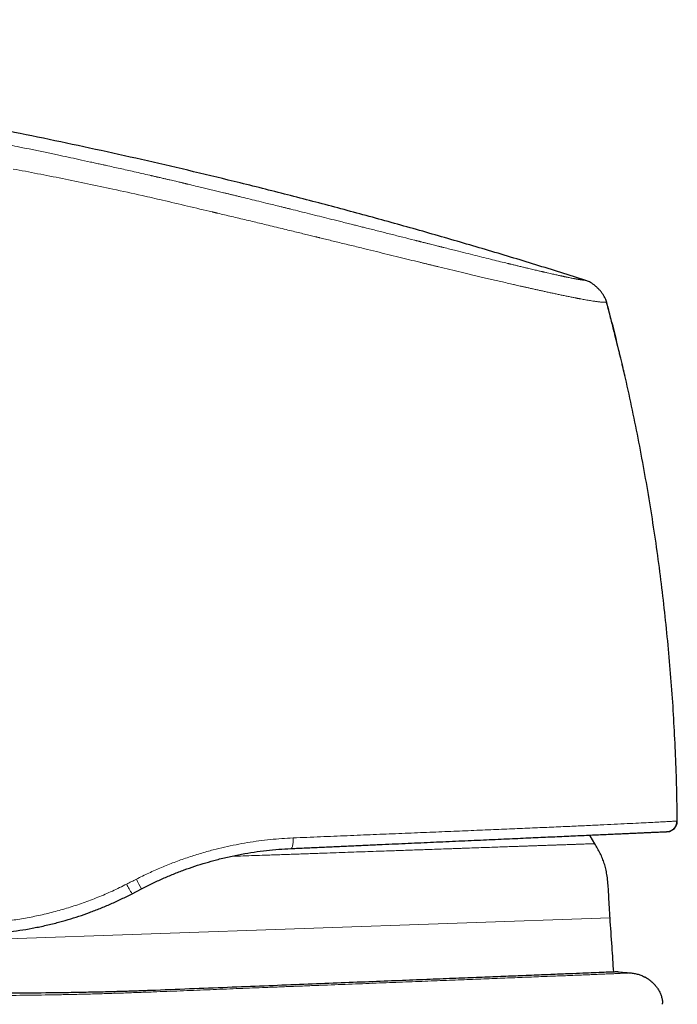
# Model space of a CAD drawing. Header units: millimetres. Extents: x 8 to 907, y 12 to 1404.
# Tile 23 of 37: x 187 to 219, y 1358 to 1404. Entities that reach past the tile are written whole.
import ezdxf

# ---------------------------------------------------------------- set-up
doc = ezdxf.new("R2010")
doc.units = ezdxf.units.MM

msp = doc.modelspace()

# ---------------------------------------------------------------- linework, layer by layer
at = {"color": 7, "linetype": 'Continuous', "lineweight": 30}
msp.add_line((192.57, 1362.86), (193.02, 1363.095), dxfattribs=at)
at = {"color": 252, "linetype": 'Continuous', "lineweight": 0}
msp.add_line((215.308, 1361.713), (171.884, 1360.197), dxfattribs=at)
at = {"color": 252, "linetype": 'Continuous', "lineweight": 0, "flags": 128}
msp.add_lwpolyline([(200.233, 1365.513), (200.235, 1365.452), (200.234, 1365.393), (200.232, 1365.335), (200.228, 1365.28), (200.223, 1365.228), (200.215, 1365.181), (200.206, 1365.137), (200.195, 1365.1), (200.183, 1365.068), (200.17, 1365.043), (200.156, 1365.024), (200.141, 1365.013), (200.126, 1365.008)], dxfattribs=at)
at = {"color": 7, "linetype": 'Continuous', "lineweight": 30, "flags": 128}
msp.add_lwpolyline([(214.583, 1365.239), (214.36, 1365.606), (214.334, 1365.647)], dxfattribs=at)
at = {"color": 7, "linetype": 'Continuous', "lineweight": 30}
msp.add_arc((218.008, 1366.311), 0.5, 272.5686, 0.5915, dxfattribs=at)
at = {"color": 252, "linetype": 'Continuous', "lineweight": 0}
for centre, radius, start, end in [((195.721, 1364.939), 3.774, 205.4722, 213.4161), ((199.196, 1366.75), 7.176, 206.4802, 210.6201)]:
    msp.add_arc(centre, radius, start, end, dxfattribs=at)
at = {"color": 7, "linetype": 'Continuous', "lineweight": 30}
for points, knots in [([(214.158, 1392.026), (213.363, 1392.276), (211.773, 1392.776), (209.384, 1393.497), (206.994, 1394.194), (204.602, 1394.866), (202.21, 1395.514), (199.816, 1396.138), (197.488, 1396.721), (195.224, 1397.265), (193.027, 1397.774), (190.828, 1398.263), (188.628, 1398.732), (186.427, 1399.181), (184.078, 1399.64), (181.58, 1400.103), (178.933, 1400.566), (176.284, 1401.001), (173.633, 1401.41), (170.996, 1401.789), (168.372, 1402.14), (165.762, 1402.463), (163.149, 1402.76), (160.599, 1403.026), (158.111, 1403.262), (155.686, 1403.471), (153.259, 1403.659), (150.829, 1403.826), (148.397, 1403.972), (145.963, 1404.097), (143.594, 1404.199), (141.291, 1404.28), (139.053, 1404.342), (136.812, 1404.388), (134.57, 1404.418), (132.326, 1404.429), (130.268, 1404.42), (128.396, 1404.397), (126.712, 1404.363), (125.028, 1404.314), (123.345, 1404.25), (121.663, 1404.169), (119.983, 1404.069), (118.305, 1403.951), (116.602, 1403.81), (114.876, 1403.644), (113.126, 1403.451), (111.38, 1403.233), (109.638, 1402.988), (107.899, 1402.721), (106.743, 1402.52), (106.165, 1402.42)], [0, 0, 0, 0, 0.022878, 0.045698, 0.068462, 0.091173, 0.113835, 0.136451, 0.159023, 0.179678, 0.200301, 0.220895, 0.241461, 0.262002, 0.282519, 0.307113, 0.331679, 0.356222, 0.380746, 0.405254, 0.429311, 0.45336, 0.477402, 0.501442, 0.523693, 0.545947, 0.568206, 0.590471, 0.612746, 0.635031, 0.65733, 0.677785, 0.698255, 0.718744, 0.73925, 0.75977, 0.7803, 0.795702, 0.811106, 0.826509, 0.841909, 0.857304, 0.872694, 0.888077, 0.903454, 0.919554, 0.935647, 0.951735, 0.967822, 0.983909, 1, 1, 1, 1]), ([(215.152, 1390.982), (215.144, 1391.009), (215.128, 1391.069), (215.089, 1391.164), (215.033, 1391.27), (214.959, 1391.384), (214.871, 1391.5), (214.771, 1391.613), (214.663, 1391.718), (214.551, 1391.812), (214.441, 1391.892), (214.338, 1391.954), (214.244, 1391.998), (214.185, 1392.017), (214.158, 1392.026)], [0, 0, 0, 0, 0.0576659, 0.1250797, 0.205915, 0.2983962, 0.3978122, 0.4994611, 0.6011684, 0.7007998, 0.7936346, 0.8748481, 0.9424819, 1, 1, 1, 1]), ([(215.152, 1390.982), (215.151, 1390.982), (215.151, 1390.982), (215.143, 1390.982), (215.141, 1390.982)], [0, 0, 0, 0, 0.75409, 1, 1, 1, 1]), ([(216.022, 1387.467), (216.02, 1387.473), (216.017, 1387.485), (216.009, 1387.519), (215.999, 1387.563), (215.985, 1387.62), (215.969, 1387.688), (215.95, 1387.768), (215.928, 1387.859), (215.903, 1387.961), (215.876, 1388.075), (215.846, 1388.201), (215.812, 1388.337), (215.772, 1388.504), (215.723, 1388.705), (215.664, 1388.943), (215.6, 1389.202), (215.53, 1389.481), (215.455, 1389.779), (215.375, 1390.094), (215.289, 1390.428), (215.211, 1390.727), (215.161, 1390.914), (215.143, 1390.983)], [0, 0, 0, 0, 0.023795, 0.047488, 0.071485, 0.096174, 0.121915, 0.149025, 0.177779, 0.208404, 0.241092, 0.275999, 0.313254, 0.352964, 0.410348, 0.472495, 0.53954, 0.61159, 0.688732, 0.769521, 0.855343, 0.946245, 1, 1, 1, 1]), ([(215.434, 1389.862), (215.415, 1389.937), (215.367, 1390.124), (215.289, 1390.428), (215.211, 1390.726), (215.161, 1390.913), (215.143, 1390.983)], [0, 0, 0, 0, 0.201616, 0.499142, 0.814276, 1, 1, 1, 1]), ([(215.155, 1390.982), (215.154, 1390.983), (215.154, 1390.983), (215.143, 1390.983), (215.143, 1390.983)], [0, 0, 0, 0, 0.977133, 1, 1, 1, 1]), ([(218.508, 1366.316), (218.5, 1366.836), (218.484, 1367.876), (218.431, 1369.435), (218.354, 1370.993), (218.253, 1372.55), (218.127, 1374.104), (217.978, 1375.657), (217.804, 1377.207), (217.606, 1378.755), (217.384, 1380.299), (217.137, 1381.839), (216.867, 1383.375), (216.573, 1384.907), (216.255, 1386.434), (215.913, 1387.956), (215.549, 1389.473), (215.286, 1390.479), (215.155, 1390.982)], [0, 0, 0, 0, 0.0625, 0.125, 0.1875, 0.25, 0.3125, 0.375, 0.4375, 0.5, 0.5625, 0.625, 0.6875, 0.75, 0.8125, 0.875, 0.9375, 1, 1, 1, 1]), ([(216.022, 1387.467), (216.02, 1387.473), (216.017, 1387.485), (216.009, 1387.519), (215.999, 1387.563), (215.985, 1387.62), (215.969, 1387.688), (215.95, 1387.768), (215.928, 1387.859), (215.903, 1387.961), (215.876, 1388.075), (215.846, 1388.201), (215.812, 1388.337), (215.772, 1388.504), (215.723, 1388.705), (215.664, 1388.943), (215.603, 1389.189), (215.562, 1389.356), (215.542, 1389.436)], [0, 0, 0, 0, 0.039545, 0.078922, 0.118802, 0.159833, 0.202612, 0.247668, 0.295453, 0.34635, 0.400675, 0.458688, 0.520603, 0.586597, 0.681964, 0.785247, 0.89667, 1, 1, 1, 1]), ([(218.072, 1365.815), (218.076, 1365.816), (218.086, 1365.817), (218.1, 1365.82), (218.114, 1365.824), (218.129, 1365.828), (218.145, 1365.833), (218.161, 1365.84), (218.176, 1365.846), (218.189, 1365.852), (218.2, 1365.858), (218.209, 1365.862), (218.219, 1365.867), (218.234, 1365.875), (218.256, 1365.888), (218.286, 1365.908), (218.323, 1365.938), (218.366, 1365.981), (218.412, 1366.041), (218.452, 1366.119), (218.482, 1366.212), (218.486, 1366.28), (218.488, 1366.315)], [0, 0, 0, 0, 0.138745, 0.260571, 0.365506, 0.453595, 0.524923, 0.579673, 0.61012, 0.631974, 0.640083, 0.646764, 0.652736, 0.662432, 0.678468, 0.700954, 0.730548, 0.769074, 0.816397, 0.871743, 0.93366, 1, 1, 1, 1]), ([(200.126, 1365.008), (200.366, 1365.019), (200.845, 1365.041), (201.555, 1365.072), (202.257, 1365.104), (202.951, 1365.135), (203.637, 1365.166), (204.3, 1365.196), (204.94, 1365.224), (205.558, 1365.252), (206.164, 1365.279), (206.761, 1365.306), (207.36, 1365.333), (207.959, 1365.36), (208.557, 1365.387), (209.139, 1365.413), (209.707, 1365.438), (210.261, 1365.463), (210.79, 1365.487), (211.296, 1365.509), (211.776, 1365.531), (212.241, 1365.552), (212.689, 1365.572), (213.129, 1365.592), (213.561, 1365.611), (213.981, 1365.63), (214.382, 1365.648), (214.765, 1365.665), (215.126, 1365.681), (215.46, 1365.696), (215.767, 1365.71), (216.05, 1365.723), (216.314, 1365.735), (216.561, 1365.746), (216.793, 1365.756), (217.009, 1365.766), (217.208, 1365.775), (217.386, 1365.783), (217.542, 1365.79), (217.678, 1365.796), (217.789, 1365.801), (217.878, 1365.805), (217.946, 1365.808), (217.994, 1365.81), (218.024, 1365.811), (218.028, 1365.811), (218.03, 1365.812)], [0, 0, 0, 0, 0.023489, 0.046925, 0.07033, 0.093724, 0.117128, 0.140516, 0.162497, 0.184431, 0.206335, 0.228227, 0.250126, 0.273449, 0.296699, 0.319896, 0.343064, 0.366223, 0.389557, 0.411588, 0.433566, 0.455511, 0.477442, 0.49938, 0.522626, 0.545888, 0.569191, 0.592557, 0.616011, 0.639324, 0.661203, 0.68311, 0.705063, 0.727081, 0.749181, 0.772476, 0.795772, 0.819093, 0.842457, 0.865887, 0.889363, 0.911472, 0.933574, 0.955685, 0.977821, 1, 1, 1, 1]), ([(193.02, 1363.095), (193.187, 1363.18), (193.519, 1363.35), (194.026, 1363.582), (194.535, 1363.797), (195.046, 1363.993), (195.558, 1364.171), (196.071, 1364.332), (196.612, 1364.482), (197.181, 1364.62), (197.777, 1364.742), (198.371, 1364.842), (198.96, 1364.919), (199.546, 1364.977), (199.933, 1364.998), (200.126, 1365.008)], [0, 0, 0, 0, 0.0749961, 0.1493299, 0.2230279, 0.2961175, 0.3686265, 0.4405835, 0.5120178, 0.5947353, 0.6768308, 0.7583537, 0.8393549, 0.9198862, 1, 1, 1, 1]), ([(215.308, 1361.713), (215.3, 1361.827), (215.284, 1362.056), (215.265, 1362.4), (215.249, 1362.746), (215.231, 1363.092), (215.204, 1363.436), (215.163, 1363.751), (215.106, 1364.036), (215.036, 1364.291), (214.948, 1364.539), (214.84, 1364.779), (214.717, 1365.012), (214.628, 1365.163), (214.583, 1365.239)], [0, 0, 0, 0, 0.093885, 0.188295, 0.283264, 0.378403, 0.473099, 0.566801, 0.639584, 0.711741, 0.783563, 0.855411, 0.927553, 1, 1, 1, 1]), ([(185.464, 1360.947), (185.658, 1360.958), (186.045, 1360.979), (186.632, 1361.037), (187.223, 1361.114), (187.817, 1361.214), (188.413, 1361.336), (188.982, 1361.474), (189.523, 1361.625), (190.036, 1361.785), (190.548, 1361.964), (191.058, 1362.16), (191.566, 1362.374), (192.072, 1362.606), (192.404, 1362.775), (192.57, 1362.86)], [0, 0, 0, 0, 0.0812833, 0.1627465, 0.2444489, 0.3264494, 0.4088062, 0.4915768, 0.5628968, 0.6345976, 0.7067137, 0.7792789, 0.8523268, 0.9258898, 1, 1, 1, 1]), ([(215.482, 1359.135), (215.456, 1359.536), (215.401, 1360.395), (215.34, 1361.255), (215.308, 1361.713)], [0, 0, 0, 0, 0.466168, 1, 1, 1, 1]), ([(215.672, 1359.143), (215.662, 1359.143), (215.64, 1359.142), (215.456, 1359.134), (215.142, 1359.121), (214.704, 1359.103), (214.166, 1359.081), (213.551, 1359.056), (212.811, 1359.026), (211.943, 1358.991), (210.997, 1358.952), (209.995, 1358.912), (208.957, 1358.871), (207.821, 1358.825), (206.587, 1358.776), (205.259, 1358.723), (203.837, 1358.667), (202.327, 1358.607), (200.733, 1358.544), (199.063, 1358.477), (197.323, 1358.408), (195.524, 1358.337), (194.2, 1358.284), (193.374, 1358.251), (193.057, 1358.24), (192.737, 1358.229), (192.413, 1358.218), (192.087, 1358.208), (191.757, 1358.199), (191.226, 1358.185), (190.488, 1358.168), (189.28, 1358.147), (187.785, 1358.131), (186.164, 1358.128), (184.672, 1358.136), (183.315, 1358.154), (181.967, 1358.18), (180.64, 1358.217), (179.346, 1358.264), (178.252, 1358.316), (177.355, 1358.365), (176.643, 1358.405), (175.988, 1358.443), (175.39, 1358.48), (174.731, 1358.523), (174.051, 1358.57), (173.395, 1358.62), (172.831, 1358.668), (172.371, 1358.711), (172.027, 1358.748), (171.803, 1358.776), (171.734, 1358.786), (171.703, 1358.791)], [0, 0, 0, 0, 0.023019, 0.047217, 0.072593, 0.099147, 0.121241, 0.144089, 0.167691, 0.192048, 0.217158, 0.238662, 0.260689, 0.28324, 0.306315, 0.329913, 0.354035, 0.378681, 0.403851, 0.429544, 0.455761, 0.482502, 0.509766, 0.514399, 0.519082, 0.523814, 0.528595, 0.533425, 0.538305, 0.543234, 0.557043, 0.571225, 0.597476, 0.62492, 0.646509, 0.668784, 0.691747, 0.715397, 0.739735, 0.764761, 0.781244, 0.797335, 0.813035, 0.828342, 0.843257, 0.867242, 0.890138, 0.911947, 0.936681, 0.959851, 0.981457, 1, 1, 1, 1]), ([(215.672, 1359.144), (215.772, 1359.136), (215.972, 1359.12), (216.171, 1359.104), (216.271, 1359.096)], [0, 0, 0, 0, 0.4998452, 1, 1, 1, 1]), ([(216.271, 1359.096), (216.333, 1359.089), (216.458, 1359.075), (216.641, 1359.029), (216.813, 1358.97), (216.919, 1358.917), (216.969, 1358.892)], [0, 0, 0, 0, 0.256946, 0.514038, 0.771048, 1, 1, 1, 1]), ([(217.503, 1358.447), (217.495, 1358.458), (217.479, 1358.478), (217.45, 1358.51), (217.421, 1358.541), (217.391, 1358.571), (217.361, 1358.6), (217.333, 1358.626), (217.307, 1358.65), (217.285, 1358.67), (217.254, 1358.696), (217.224, 1358.72), (217.196, 1358.743), (217.166, 1358.765), (217.13, 1358.791), (217.093, 1358.817), (217.059, 1358.84), (217.027, 1358.86), (216.996, 1358.878), (216.979, 1358.888), (216.97, 1358.893)], [0, 0, 0, 0, 0.113873, 0.210877, 0.29126, 0.355447, 0.404274, 0.439674, 0.453828, 0.473883, 0.496197, 0.529891, 0.547438, 0.565544, 0.606485, 0.657672, 0.7216, 0.799546, 0.89221, 1, 1, 1, 1]), ([(217.502, 1358.446), (217.514, 1358.432), (217.562, 1358.373), (217.632, 1358.258), (217.708, 1358.103), (217.763, 1357.939), (217.798, 1357.79), (217.805, 1357.695), (217.808, 1357.657)], [0, 0, 0, 0, 0.0658082, 0.2664756, 0.4670551, 0.6677065, 0.8684022, 1, 1, 1, 1]), ([(217.805, 1357.601), (217.807, 1357.61), (217.811, 1357.629), (217.81, 1357.648), (217.81, 1357.657)], [0, 0, 0, 0, 0.473766, 1, 1, 1, 1])]:
    msp.add_open_spline(points, degree=3, knots=knots, dxfattribs=at)
at = {"color": 252, "linetype": 'Continuous', "lineweight": 0}
for points, knots in [([(187.223, 1398.37), (187.072, 1398.401), (186.777, 1398.461), (186.347, 1398.548), (185.941, 1398.63), (185.557, 1398.707), (185.197, 1398.778), (184.86, 1398.844), (184.546, 1398.906), (184.251, 1398.963), (183.976, 1399.017), (183.721, 1399.065), (183.493, 1399.109), (183.289, 1399.148), (183.111, 1399.182), (182.983, 1399.206), (182.883, 1399.225), (182.796, 1399.242), (182.691, 1399.262), (182.577, 1399.283), (182.461, 1399.305), (182.342, 1399.327), (182.221, 1399.35), (182.006, 1399.39), (181.689, 1399.448), (181.28, 1399.523), (180.867, 1399.599), (180.45, 1399.674), (180.015, 1399.752), (179.569, 1399.83), (179.114, 1399.91), (178.65, 1399.991), (178.271, 1400.056), (177.99, 1400.103), (177.827, 1400.131), (177.683, 1400.155), (177.551, 1400.177), (177.416, 1400.2), (177.158, 1400.243), (176.769, 1400.308), (176.242, 1400.394), (175.721, 1400.478), (175.211, 1400.559), (174.733, 1400.635), (174.388, 1400.688), (174.188, 1400.719), (174.118, 1400.73), (174.055, 1400.74), (173.92, 1400.761), (173.708, 1400.793), (173.412, 1400.838), (173.096, 1400.886), (172.741, 1400.939), (172.344, 1400.998), (171.903, 1401.062), (171.435, 1401.13), (170.96, 1401.198), (170.482, 1401.265), (170.154, 1401.311), (169.967, 1401.337), (169.928, 1401.342), (169.894, 1401.347), (169.859, 1401.351), (169.824, 1401.356), (169.789, 1401.361), (169.701, 1401.373), (169.467, 1401.405), (169.079, 1401.458), (168.584, 1401.524), (168.063, 1401.593), (167.589, 1401.654), (167.166, 1401.708), (166.906, 1401.741), (166.744, 1401.761), (166.684, 1401.769), (166.625, 1401.776), (166.566, 1401.784), (166.507, 1401.791), (166.448, 1401.798), (166.162, 1401.834), (165.456, 1401.92), (164.724, 1402.007), (164.184, 1402.07), (164.026, 1402.088), (163.857, 1402.107), (163.688, 1402.126), (163.519, 1402.145), (163.349, 1402.164), (162.926, 1402.212), (162.004, 1402.313), (160.643, 1402.455), (159.096, 1402.608), (158.103, 1402.7), (157.607, 1402.746)], [0, 0, 0, 0, 0.0154289, 0.0300665, 0.0439131, 0.0569688, 0.0692338, 0.0807083, 0.0913924, 0.1012862, 0.1108036, 0.1194538, 0.1272368, 0.1341527, 0.1402016, 0.1453835, 0.1473014, 0.1503858, 0.1541849, 0.1580619, 0.1620168, 0.1660496, 0.1701603, 0.1743489, 0.1880202, 0.202461, 0.2160047, 0.2301618, 0.2449322, 0.260316, 0.2755037, 0.2912452, 0.3075406, 0.314094, 0.319735, 0.324173, 0.3286741, 0.3332384, 0.3378658, 0.3549078, 0.3727551, 0.391408, 0.407699, 0.4245587, 0.4398658, 0.4427147, 0.4448188, 0.4469646, 0.449152, 0.4584568, 0.4684475, 0.4791242, 0.4904869, 0.5044585, 0.5193447, 0.5351456, 0.5518613, 0.5673278, 0.5835027, 0.5850798, 0.5862388, 0.5874031, 0.5885726, 0.5897473, 0.5909273, 0.5921126, 0.5987251, 0.6145778, 0.631274, 0.6488137, 0.6671969, 0.6791573, 0.6914494, 0.6934856, 0.6954766, 0.6974675, 0.6994583, 0.7014489, 0.7034394, 0.7054297, 0.7302961, 0.7746414, 0.7791522, 0.7847955, 0.7904802, 0.7961648, 0.8018493, 0.8075338, 0.8132182, 0.8444812, 0.9003061, 0.9501508, 1, 1, 1, 1]), ([(214.158, 1392.026), (214.157, 1392.026), (214.155, 1392.026), (214.144, 1392.027), (214.131, 1392.029), (214.118, 1392.031), (214.11, 1392.032), (214.101, 1392.033), (214.091, 1392.034), (214.081, 1392.035), (214.072, 1392.037), (214.061, 1392.038), (214.048, 1392.04), (214.03, 1392.042), (214.009, 1392.045), (213.985, 1392.049), (213.956, 1392.053), (213.922, 1392.058), (213.881, 1392.064), (213.847, 1392.07), (213.822, 1392.074), (213.813, 1392.075), (213.805, 1392.076), (213.799, 1392.077), (213.792, 1392.079), (213.78, 1392.081), (213.762, 1392.084), (213.741, 1392.087), (213.719, 1392.091), (213.7, 1392.095), (213.677, 1392.099), (213.654, 1392.103), (213.631, 1392.107), (213.593, 1392.114), (213.537, 1392.125), (213.456, 1392.141), (213.369, 1392.158), (213.294, 1392.174), (213.247, 1392.183), (213.232, 1392.186), (213.23, 1392.187), (213.229, 1392.187), (213.225, 1392.188), (213.218, 1392.189), (213.205, 1392.192), (213.186, 1392.196), (213.161, 1392.201), (213.129, 1392.208), (213.091, 1392.216), (213.045, 1392.226), (212.992, 1392.237), (212.929, 1392.251), (212.857, 1392.267), (212.774, 1392.285), (212.68, 1392.306), (212.574, 1392.329), (212.455, 1392.356), (212.322, 1392.387), (212.217, 1392.411), (212.155, 1392.425), (212.142, 1392.428), (212.136, 1392.429), (212.13, 1392.431), (212.123, 1392.432), (212.116, 1392.434), (212.099, 1392.438), (212.057, 1392.448), (211.988, 1392.464), (211.898, 1392.484), (211.8, 1392.507), (211.69, 1392.533), (211.566, 1392.562), (211.428, 1392.595), (211.275, 1392.632), (211.105, 1392.672), (210.935, 1392.713), (210.769, 1392.753), (210.649, 1392.783), (210.567, 1392.802), (210.528, 1392.812), (210.493, 1392.82), (210.458, 1392.829), (210.33, 1392.86), (210.087, 1392.92), (209.716, 1393.011), (209.309, 1393.111), (208.885, 1393.217), (208.442, 1393.327), (208.041, 1393.428), (207.689, 1393.516), (207.475, 1393.57), (207.349, 1393.602), (207.316, 1393.61), (207.293, 1393.616), (207.27, 1393.622), (207.234, 1393.631), (207.181, 1393.644), (207.103, 1393.664), (207.006, 1393.688), (206.889, 1393.718), (206.754, 1393.752), (206.608, 1393.788), (206.453, 1393.828), (206.337, 1393.857), (206.26, 1393.876), (206.225, 1393.885), (206.19, 1393.894), (206.155, 1393.903), (206.119, 1393.912), (206.082, 1393.921), (206.045, 1393.93), (205.834, 1393.984), (205.447, 1394.081), (204.878, 1394.225), (204.304, 1394.37), (203.887, 1394.474), (203.627, 1394.54), (203.523, 1394.566), (203.415, 1394.593), (203.308, 1394.62), (203.202, 1394.647), (203.096, 1394.673), (202.932, 1394.714), (202.71, 1394.77), (202.362, 1394.857), (201.956, 1394.959), (201.483, 1395.077), (201.018, 1395.192), (200.564, 1395.305), (200.243, 1395.385), (200.047, 1395.433), (199.969, 1395.452), (199.892, 1395.471), (199.816, 1395.49), (199.738, 1395.509), (199.647, 1395.532), (199.478, 1395.573), (199.236, 1395.633), (198.885, 1395.719), (198.5, 1395.813), (198.084, 1395.915), (197.754, 1395.995), (197.513, 1396.054), (197.355, 1396.092), (197.208, 1396.128), (197.065, 1396.162), (196.883, 1396.206), (196.663, 1396.26), (196.403, 1396.322), (196.144, 1396.385), (195.874, 1396.449), (195.571, 1396.522), (195.341, 1396.576), (195.194, 1396.611), (195.154, 1396.62), (195.114, 1396.63), (195.074, 1396.639), (195.034, 1396.648), (194.999, 1396.657), (194.961, 1396.666), (194.913, 1396.677), (194.842, 1396.694), (194.75, 1396.715), (194.636, 1396.742), (194.507, 1396.772), (194.363, 1396.806), (194.208, 1396.842), (194.035, 1396.882), (193.896, 1396.914), (193.796, 1396.937), (193.742, 1396.95), (193.688, 1396.962), (193.634, 1396.975), (193.581, 1396.987), (193.527, 1396.999), (193.473, 1397.012), (193.185, 1397.078), (192.693, 1397.19), (192, 1397.346), (191.508, 1397.455), (191.2, 1397.524), (191.07, 1397.552), (190.951, 1397.578), (190.831, 1397.605), (190.712, 1397.631), (190.444, 1397.689), (189.881, 1397.811), (188.759, 1398.052), (187.823, 1398.246), (187.223, 1398.37)], [0, 0, 0, 0, 0.015959, 0.031582, 0.046869, 0.051941, 0.056975, 0.061971, 0.066929, 0.071849, 0.07603, 0.079378, 0.085082, 0.091363, 0.09822, 0.105653, 0.113661, 0.122246, 0.131409, 0.141156, 0.143523, 0.145311, 0.146326, 0.147449, 0.14868, 0.15002, 0.153609, 0.157803, 0.160587, 0.163588, 0.166805, 0.170239, 0.173628, 0.176124, 0.185056, 0.194008, 0.203221, 0.211828, 0.215592, 0.216046, 0.216085, 0.216132, 0.216275, 0.216996, 0.218145, 0.21972, 0.221882, 0.224532, 0.227671, 0.231298, 0.235411, 0.24014, 0.245379, 0.25113, 0.257393, 0.26417, 0.271466, 0.279286, 0.287638, 0.289004, 0.289365, 0.289697, 0.290036, 0.290382, 0.290735, 0.291095, 0.293203, 0.297502, 0.30192, 0.306885, 0.312189, 0.317999, 0.324313, 0.331127, 0.338436, 0.346236, 0.352312, 0.35865, 0.360519, 0.361861, 0.363202, 0.364542, 0.365883, 0.377846, 0.391706, 0.405628, 0.419613, 0.433706, 0.448143, 0.456985, 0.465782, 0.467326, 0.468172, 0.468736, 0.469399, 0.470162, 0.471948, 0.474115, 0.477042, 0.480462, 0.484375, 0.488783, 0.493071, 0.497744, 0.498708, 0.499686, 0.500679, 0.501688, 0.502711, 0.503749, 0.504803, 0.505871, 0.521585, 0.53734, 0.553059, 0.568664, 0.57117, 0.574097, 0.576998, 0.579873, 0.582723, 0.585547, 0.588346, 0.595916, 0.603303, 0.616052, 0.628245, 0.640797, 0.652719, 0.664017, 0.666078, 0.668117, 0.670134, 0.672129, 0.674102, 0.676237, 0.679255, 0.68738, 0.69525, 0.70669, 0.71755, 0.727832, 0.73248, 0.736467, 0.740194, 0.743923, 0.747652, 0.75442, 0.761189, 0.767961, 0.774736, 0.78232, 0.791677, 0.792723, 0.793768, 0.794813, 0.795856, 0.796899, 0.797941, 0.798587, 0.799876, 0.801724, 0.80413, 0.807096, 0.810621, 0.814232, 0.818288, 0.822787, 0.827729, 0.829174, 0.830577, 0.831979, 0.833379, 0.834777, 0.836174, 0.837569, 0.838962, 0.858689, 0.876021, 0.893087, 0.897001, 0.900105, 0.903209, 0.906313, 0.909417, 0.912522, 0.927158, 0.953299, 1, 1, 1, 1]), ([(215.143, 1390.983), (215.134, 1390.983), (215.115, 1390.984), (215.066, 1390.986), (215.012, 1390.987), (214.97, 1390.99), (214.939, 1390.992), (214.925, 1390.993), (214.912, 1390.994), (214.899, 1390.995), (214.887, 1390.996), (214.876, 1390.997), (214.863, 1390.998), (214.841, 1391), (214.806, 1391.003), (214.754, 1391.009), (214.692, 1391.016), (214.618, 1391.026), (214.532, 1391.039), (214.434, 1391.054), (214.326, 1391.072), (214.208, 1391.092), (214.089, 1391.113), (213.974, 1391.134), (213.895, 1391.149), (213.841, 1391.159), (213.816, 1391.164), (213.79, 1391.169), (213.763, 1391.174), (213.736, 1391.179), (213.708, 1391.185), (213.632, 1391.2), (213.504, 1391.225), (213.318, 1391.262), (213.129, 1391.301), (212.937, 1391.341), (212.746, 1391.382), (212.556, 1391.422), (212.369, 1391.463), (212.185, 1391.503), (212.004, 1391.543), (211.827, 1391.582), (211.656, 1391.62), (211.492, 1391.656), (211.337, 1391.691), (211.186, 1391.725), (211.043, 1391.758), (210.911, 1391.787), (210.814, 1391.809), (210.761, 1391.822), (210.743, 1391.826), (210.737, 1391.827), (210.732, 1391.828), (210.726, 1391.83), (210.721, 1391.831), (210.617, 1391.855), (210.416, 1391.901), (210.116, 1391.97), (209.821, 1392.039), (209.532, 1392.106), (209.253, 1392.171), (208.985, 1392.234), (208.727, 1392.295), (208.473, 1392.355), (208.132, 1392.437), (207.691, 1392.542), (207.281, 1392.641), (206.999, 1392.71), (206.852, 1392.745), (206.703, 1392.781), (206.554, 1392.818), (206.403, 1392.854), (206.14, 1392.918), (205.759, 1393.011), (205.253, 1393.135), (204.729, 1393.263), (204.189, 1393.396), (203.613, 1393.537), (203, 1393.687), (202.376, 1393.839), (201.874, 1393.962), (201.578, 1394.034), (201.467, 1394.061), (201.432, 1394.07), (201.398, 1394.078), (201.363, 1394.087), (201.328, 1394.095), (201.222, 1394.121), (201.038, 1394.166), (200.766, 1394.232), (200.469, 1394.305), (200.146, 1394.383), (199.799, 1394.468), (199.426, 1394.558), (199.061, 1394.646), (198.707, 1394.731), (198.368, 1394.812), (198.014, 1394.897), (197.66, 1394.981), (197.309, 1395.064), (196.975, 1395.144), (196.739, 1395.199), (196.606, 1395.231), (196.564, 1395.241), (196.521, 1395.251), (196.479, 1395.261), (196.436, 1395.271), (196.011, 1395.371), (195.204, 1395.561), (194.093, 1395.825), (192.91, 1396.095), (191.72, 1396.356), (190.453, 1396.625), (189.259, 1396.87), (188.08, 1397.103), (187.298, 1397.251), (186.91, 1397.324)], [0, 0, 0, 0, 0.025593, 0.051905, 0.069333, 0.08681, 0.09025, 0.093691, 0.097134, 0.100136, 0.102591, 0.105111, 0.107694, 0.110342, 0.118757, 0.127762, 0.137357, 0.147543, 0.15832, 0.169686, 0.180176, 0.191123, 0.202528, 0.210305, 0.218281, 0.220099, 0.221927, 0.223765, 0.225613, 0.227471, 0.229339, 0.231217, 0.242843, 0.253998, 0.264682, 0.274893, 0.284632, 0.293737, 0.302388, 0.310585, 0.318328, 0.325745, 0.332692, 0.339167, 0.345171, 0.350705, 0.356249, 0.361224, 0.365131, 0.366711, 0.366911, 0.36711, 0.367308, 0.367504, 0.367699, 0.367892, 0.378537, 0.388743, 0.398508, 0.407834, 0.41672, 0.425021, 0.4329, 0.440356, 0.447977, 0.46339, 0.479009, 0.483134, 0.487273, 0.491427, 0.495595, 0.499777, 0.503973, 0.517344, 0.531034, 0.545046, 0.559381, 0.574038, 0.590533, 0.607421, 0.622605, 0.629382, 0.630274, 0.631167, 0.63206, 0.632955, 0.633851, 0.634748, 0.641088, 0.648062, 0.65567, 0.663913, 0.672791, 0.682305, 0.692455, 0.700704, 0.70933, 0.718334, 0.727715, 0.736281, 0.74514, 0.753178, 0.754247, 0.75532, 0.756397, 0.757478, 0.758563, 0.759652, 0.789874, 0.820124, 0.844542, 0.880022, 0.910634, 0.940835, 0.970623, 1, 1, 1, 1]), ([(200.233, 1365.513), (200.668, 1365.531), (201.536, 1365.567), (202.807, 1365.619), (204.051, 1365.671), (205.264, 1365.721), (206.446, 1365.769), (207.595, 1365.817), (208.705, 1365.863), (209.769, 1365.907), (210.781, 1365.95), (211.743, 1365.991), (212.651, 1366.03), (213.503, 1366.068), (214.295, 1366.104), (215.021, 1366.138), (215.68, 1366.169), (216.271, 1366.198), (216.794, 1366.225), (217.249, 1366.248), (217.636, 1366.268), (217.953, 1366.285), (218.2, 1366.299), (218.376, 1366.309), (218.487, 1366.315), (218.501, 1366.316), (218.508, 1366.316)], [0, 0, 0, 0, 0.04184, 0.083431, 0.12489, 0.166335, 0.207886, 0.249664, 0.291474, 0.333095, 0.374614, 0.416117, 0.457696, 0.499443, 0.54125, 0.582977, 0.624655, 0.666311, 0.707962, 0.749621, 0.791298, 0.832995, 0.874714, 0.916456, 0.958218, 1, 1, 1, 1]), ([(192.772, 1363.551), (192.969, 1363.649), (193.362, 1363.844), (193.964, 1364.109), (194.572, 1364.353), (195.187, 1364.574), (195.808, 1364.772), (196.403, 1364.939), (196.973, 1365.078), (197.514, 1365.193), (198.057, 1365.291), (198.601, 1365.372), (199.145, 1365.436), (199.69, 1365.485), (200.052, 1365.503), (200.233, 1365.513)], [0, 0, 0, 0, 0.083973, 0.167687, 0.251185, 0.334511, 0.417705, 0.500809, 0.572003, 0.643188, 0.714393, 0.785647, 0.856978, 0.928418, 1, 1, 1, 1]), ([(214.583, 1365.239), (214.581, 1365.239), (214.578, 1365.239), (214.554, 1365.238), (214.514, 1365.237), (214.458, 1365.235), (214.387, 1365.232), (214.3, 1365.229), (214.197, 1365.226), (214.079, 1365.221), (213.944, 1365.216), (213.79, 1365.211), (213.617, 1365.205), (213.424, 1365.198), (213.212, 1365.191), (213.033, 1365.185), (212.901, 1365.18), (212.823, 1365.178), (212.743, 1365.175), (212.661, 1365.172), (212.577, 1365.169), (212.49, 1365.166), (212.348, 1365.161), (212.145, 1365.154), (211.907, 1365.146), (211.696, 1365.138), (211.515, 1365.132), (211.328, 1365.125), (211.137, 1365.119), (210.948, 1365.112), (210.713, 1365.104), (210.422, 1365.094), (210.061, 1365.081), (209.679, 1365.068), (209.275, 1365.054), (208.849, 1365.039), (208.512, 1365.027), (208.278, 1365.019), (208.156, 1365.015), (208.031, 1365.01), (207.905, 1365.006), (207.777, 1365.001), (207.647, 1364.997), (207.516, 1364.992), (207.286, 1364.984), (206.951, 1364.972), (206.546, 1364.958), (206.172, 1364.945), (205.831, 1364.933), (205.484, 1364.921), (205.14, 1364.909), (204.749, 1364.896), (204.301, 1364.88), (203.784, 1364.862), (203.25, 1364.843), (202.7, 1364.824), (202.133, 1364.804), (201.65, 1364.787), (201.259, 1364.774), (200.964, 1364.763), (200.666, 1364.753), (200.364, 1364.742), (200.06, 1364.732), (199.752, 1364.721), (199.44, 1364.71), (199.066, 1364.697), (198.626, 1364.682), (198.118, 1364.664), (197.665, 1364.648), (197.381, 1364.638), (197.269, 1364.634)], [0, 0, 0, 0, 0.019775, 0.039493, 0.059266, 0.079061, 0.098734, 0.118486, 0.1384, 0.157644, 0.177795, 0.198145, 0.218748, 0.239651, 0.260898, 0.282526, 0.289172, 0.295861, 0.302592, 0.309368, 0.316189, 0.323055, 0.329967, 0.34922, 0.368842, 0.380703, 0.3927, 0.404837, 0.417115, 0.428771, 0.439668, 0.459461, 0.479687, 0.500354, 0.521467, 0.543032, 0.565054, 0.570866, 0.576714, 0.582596, 0.588514, 0.594468, 0.600456, 0.606481, 0.612541, 0.63182, 0.651456, 0.665702, 0.680133, 0.694751, 0.709191, 0.722483, 0.742525, 0.762886, 0.783568, 0.804576, 0.825912, 0.847582, 0.858306, 0.869088, 0.879928, 0.890827, 0.901786, 0.912804, 0.923883, 0.935023, 0.952653, 0.970437, 0.988379, 1, 1, 1, 1]), ([(185.269, 1361.447), (185.505, 1361.461), (185.976, 1361.489), (186.689, 1361.569), (187.404, 1361.677), (188.119, 1361.816), (188.832, 1361.986), (189.542, 1362.188), (190.247, 1362.421), (190.946, 1362.686), (191.637, 1362.981), (192.087, 1363.204), (192.313, 1363.316)], [0, 0, 0, 0, 0.100232, 0.200205, 0.299996, 0.399681, 0.499336, 0.599038, 0.698869, 0.798911, 0.899256, 1, 1, 1, 1]), ([(192.313, 1363.316), (192.39, 1363.355), (192.543, 1363.433), (192.696, 1363.511), (192.772, 1363.551)], [0, 0, 0, 0, 0.500153, 1, 1, 1, 1]), ([(216.271, 1359.096), (216.27, 1359.095), (216.269, 1359.094), (216.235, 1359.092), (216.179, 1359.088), (216.098, 1359.084), (215.993, 1359.079), (215.865, 1359.073), (215.715, 1359.066), (215.541, 1359.058), (215.345, 1359.05), (215.126, 1359.041), (214.886, 1359.031), (214.625, 1359.02), (214.342, 1359.008), (214.038, 1358.996), (213.714, 1358.983), (213.37, 1358.969), (213.006, 1358.954), (212.623, 1358.939), (212.22, 1358.923), (211.799, 1358.906), (211.36, 1358.889), (210.903, 1358.871), (210.428, 1358.852), (209.936, 1358.833), (209.428, 1358.813), (208.903, 1358.792), (208.363, 1358.771), (207.806, 1358.749), (207.235, 1358.727), (206.649, 1358.704), (206.049, 1358.68), (205.437, 1358.656), (204.813, 1358.632), (204.177, 1358.607), (203.53, 1358.581), (202.874, 1358.555), (202.209, 1358.529), (201.535, 1358.503), (200.853, 1358.476), (200.164, 1358.449), (199.469, 1358.421), (198.797, 1358.395), (198.15, 1358.369), (197.529, 1358.345), (196.905, 1358.32), (196.278, 1358.295), (195.648, 1358.27), (195.017, 1358.244), (194.385, 1358.219), (193.714, 1358.193), (193.006, 1358.167), (192.26, 1358.14), (191.515, 1358.115), (190.772, 1358.093), (190.031, 1358.074), (189.307, 1358.058), (188.601, 1358.045), (187.912, 1358.035), (187.227, 1358.026), (186.544, 1358.019), (185.863, 1358.012), (185.181, 1358.006), (184.498, 1357.998), (183.81, 1357.988), (183.118, 1357.975), (182.428, 1357.961), (181.743, 1357.947), (181.059, 1357.932), (180.372, 1357.913), (179.564, 1357.889), (178.637, 1357.859), (177.591, 1357.822), (176.544, 1357.784), (175.496, 1357.744), (174.449, 1357.704), (172.928, 1357.645), (170.933, 1357.567), (168.174, 1357.461), (165.126, 1357.345), (161.787, 1357.22), (158.448, 1357.096), (155.109, 1356.972), (151.77, 1356.848), (147.858, 1356.705), (143.374, 1356.542), (138.317, 1356.36), (133.26, 1356.181), (128.204, 1356.005), (123.149, 1355.83), (118.095, 1355.659), (113.042, 1355.49), (108.417, 1355.339), (104.22, 1355.204), (100.45, 1355.086), (97.522, 1354.995), (95.436, 1354.93), (94.192, 1354.89), (92.949, 1354.849), (91.904, 1354.814), (91.057, 1354.785), (90.408, 1354.762), (89.76, 1354.739), (89.114, 1354.716), (88.471, 1354.692), (87.879, 1354.67), (87.338, 1354.65), (86.849, 1354.632), (86.364, 1354.615), (85.885, 1354.597), (85.44, 1354.581), (85.027, 1354.566), (84.647, 1354.553), (84.276, 1354.54), (83.913, 1354.527), (83.562, 1354.515), (83.222, 1354.504), (82.895, 1354.493), (82.582, 1354.483), (82.283, 1354.473), (81.998, 1354.464), (81.728, 1354.455), (81.457, 1354.447), (81.187, 1354.439), (80.924, 1354.431), (80.683, 1354.425), (80.463, 1354.419), (80.261, 1354.414), (80.078, 1354.41), (79.913, 1354.406), (79.768, 1354.404), (79.64, 1354.401), (79.527, 1354.4), (79.423, 1354.399), (79.328, 1354.398), (79.243, 1354.397), (79.17, 1354.397), (79.099, 1354.396), (79.033, 1354.395), (78.978, 1354.394), (78.939, 1354.393), (78.929, 1354.393), (78.925, 1354.394)], [0, 0, 0, 0, 0.004498, 0.008995, 0.013491, 0.017988, 0.022484, 0.026982, 0.03148, 0.035979, 0.04048, 0.044981, 0.049483, 0.053986, 0.058489, 0.062992, 0.067495, 0.071998, 0.0765, 0.081002, 0.085503, 0.090003, 0.094502, 0.098999, 0.103496, 0.107992, 0.112487, 0.116982, 0.121476, 0.125971, 0.130466, 0.134962, 0.13946, 0.143959, 0.148458, 0.152958, 0.157458, 0.161958, 0.166458, 0.170958, 0.175458, 0.179959, 0.18446, 0.188961, 0.1929, 0.196838, 0.200775, 0.20471, 0.208645, 0.212581, 0.216519, 0.220456, 0.225103, 0.229749, 0.234395, 0.239041, 0.243688, 0.248333, 0.252712, 0.257091, 0.261472, 0.265854, 0.270238, 0.27462, 0.279, 0.283378, 0.287758, 0.29214, 0.296444, 0.300745, 0.305046, 0.309349, 0.31587, 0.322389, 0.328908, 0.335428, 0.341947, 0.348467, 0.363834, 0.379199, 0.399987, 0.420775, 0.441564, 0.462352, 0.483141, 0.503929, 0.535426, 0.566923, 0.598421, 0.629918, 0.661416, 0.692913, 0.72441, 0.755907, 0.779425, 0.802943, 0.826462, 0.834223, 0.841984, 0.849744, 0.857505, 0.861569, 0.865634, 0.8697, 0.873765, 0.87783, 0.881896, 0.885047, 0.888198, 0.891348, 0.894497, 0.897646, 0.900273, 0.902899, 0.905524, 0.908148, 0.910769, 0.91339, 0.916011, 0.918633, 0.921258, 0.923883, 0.92651, 0.929136, 0.932286, 0.935435, 0.938585, 0.941735, 0.944884, 0.948175, 0.951466, 0.954758, 0.958052, 0.961346, 0.964639, 0.968519, 0.972399, 0.97628, 0.980161, 0.985704, 0.991247, 0.996791, 1, 1, 1, 1])]:
    msp.add_open_spline(points, degree=3, knots=knots, dxfattribs=at)

doc.saveas('drawing.dxf')
